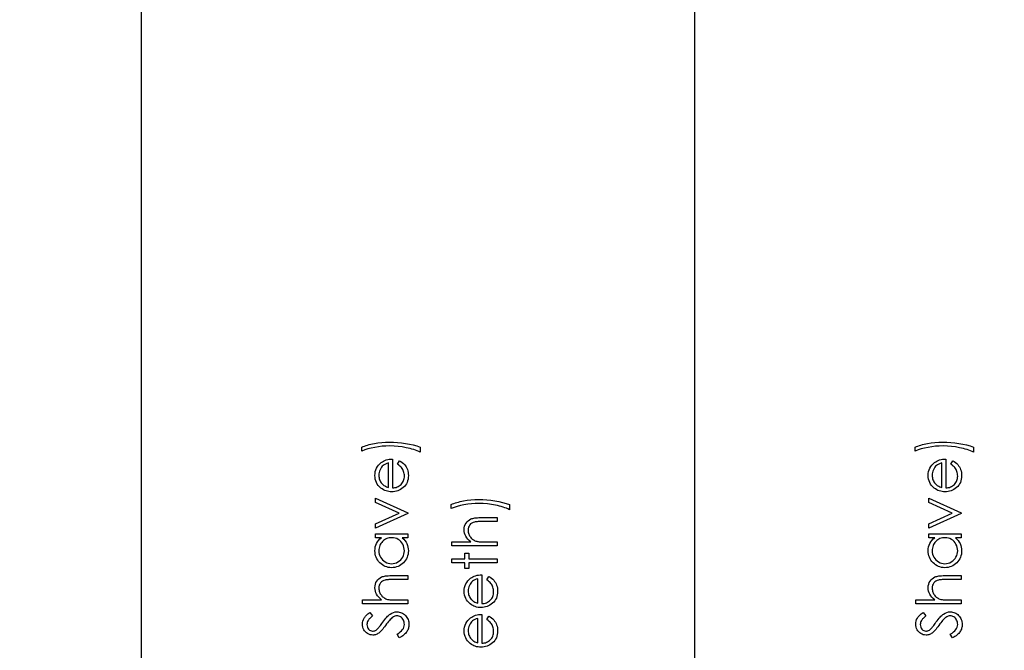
# Model space of a CAD drawing. Header units: inches. Extents: x -122 to 123, y -201 to 75.
# Tile 137 of 191: x -13.79 to -11, y 60.22 to 62. Entities that reach past the tile are written whole.
import ezdxf

# ---------------------------------------------------------------- set-up
doc = ezdxf.new("R2010")
doc.units = ezdxf.units.IN
doc.header["$MEASUREMENT"] = 0
doc.header["$PDSIZE"] = -1
doc.layers.add('DIMENSIONS', color=171, linetype='Continuous')
doc.layers.add('STATION_LINES', color=231, linetype='Continuous')
doc.styles.add('SLDTEXTSTYLE0', font='TXT', dxfattribs={"width": 0.75})
doc.dimstyles.new('SLDDIMSTYLE3', dxfattribs={"dimtxt": 0.125, "dimasz": 0.13, "dimexe": 0, "dimexo": 0.0625, "dimgap": 0.03125, "dimtad": 0, "dimtih": 1, "dimtoh": 1, "dimdec": 4, "dimrnd": 1e-09, "dimzin": 12, "dimdsep": 46, "dimtxsty": 'SLDTEXTSTYLE0', "dimsah": 1, "dimcen": 0.09, "dimadec": 0, "dimazin": 3, "dimtfac": 1, "dimtdec": 4, "dimtofl": 0, "dimtmove": 0, "dimatfit": 3, "dimfxl": 1, "dimfrac": 2, "dimtolj": 1, "dimtzin": 12, "dimarcsym": 0})
doc.dimstyles.new('SLDDIMSTYLE6', dxfattribs={"dimtxt": 0.125, "dimasz": 0.13, "dimexe": 0, "dimexo": 0.0625, "dimgap": 0.03125, "dimtad": 0, "dimtih": 1, "dimtoh": 1, "dimdec": 4, "dimrnd": 1e-09, "dimzin": 12, "dimdsep": 46, "dimtxsty": 'SLDTEXTSTYLE0', "dimsah": 1, "dimcen": 0.09, "dimadec": 0, "dimazin": 3, "dimtfac": 1, "dimtdec": 4, "dimtmove": 0, "dimatfit": 0, "dimfxl": 1, "dimfrac": 2, "dimtolj": 1, "dimtzin": 12, "dimarcsym": 0})

# ---------------------------------------------------------------- blocks, each defined once
blk = doc.blocks.new('_D_4')
at = {"layer": 'Defpoints', "color": 0}
for p in [(-44.7441, 62.6287), (-4.7428, 62.2104), (-44.7441, 58.2595), (-44.7441, 58.2595)]:
    blk.add_point(p, dxfattribs=at)
at = {"layer": 'DIMENSIONS', "color": 0, "lineweight": -2}
for p, q in [((-44.7441, 62.5662), (-44.7441, 58.2595)), ((-4.7428, 62.1479), (-4.7428, 58.2595)), ((-44.6141, 58.2595), (-24.2752, 58.2595)), ((-4.8728, 58.2595), (-23.6034, 58.2595))]:
    blk.add_line(p, q, dxfattribs=at)
at = {"layer": 'DIMENSIONS', "color": 0}
for points in [[(-44.6141, 58.2811), (-44.6141, 58.2378), (-44.7441, 58.2595)], [(-4.8728, 58.2378), (-4.8728, 58.2811), (-4.7428, 58.2595)]]:
    blk.add_solid(points, dxfattribs=at)
at = {"layer": 'DIMENSIONS', "color": 0, "insert": (-23.9393, 58.322), "char_height": 0.125, "attachment_point": 2, "style": 'SLDTEXTSTYLE0'}
blk.add_mtext('\\A1;(40.0013)', dxfattribs=at)
blk = doc.blocks.new('_D_13')
at = {"layer": 'Defpoints', "color": 0}
for p in [(-14.8302, 62.5637), (-9.4726, 62.5637), (-9.4726, 62.5637), (-14.459, 62.3704)]:
    blk.add_point(p, dxfattribs=at)
at = {"layer": 'DIMENSIONS', "color": 0, "lineweight": -2}
for p, q in [((-9.4726, 62.6937), (-9.4726, 62.8237)), ((-14.7677, 62.5637), (-9.4726, 62.5637)), ((-9.4726, 62.3704), (-9.4726, 62.5637)), ((-9.4726, 62.5637), (-9.4726, 62.3704)), ((-14.3965, 62.3704), (-9.4726, 62.3704)), ((-9.4726, 61.6655), (-9.4726, 62.3704)), ((-9.6026, 61.6655), (-9.4726, 61.6655))]:
    blk.add_line(p, q, dxfattribs=at)
at = {"layer": 'DIMENSIONS', "color": 0}
for points in [[(-9.4943, 62.6937), (-9.4509, 62.6937), (-9.4726, 62.5637)], [(-9.4509, 62.2404), (-9.4943, 62.2404), (-9.4726, 62.3704)]]:
    blk.add_solid(points, dxfattribs=at)
at = {"layer": 'DIMENSIONS', "color": 0, "insert": (-9.8682, 61.728), "char_height": 0.125, "attachment_point": 2, "style": 'SLDTEXTSTYLE0'}
blk.add_mtext('\\A1;(.1934)', dxfattribs=at)

msp = doc.modelspace()

# ---------------------------------------------------------------- linework, layer by layer
at = {"color": 7, "linetype": 'Continuous', "flags": 128}
for points in [[(-12.65485, 60.79273), (-12.65485, 60.7783), (-12.65485, 60.7783), (-12.65916, 60.78028), (-12.66367, 60.78214), (-12.66832, 60.78391), (-12.67316, 60.78557), (-12.67819, 60.78712), (-12.6834, 60.78857), (-12.68876, 60.7899), (-12.69431, 60.79115), (-12.70568, 60.79325), (-12.7172, 60.79473), (-12.72894, 60.79563), (-12.74084, 60.79593), (-12.74084, 60.79593), (-12.75183, 60.79568), (-12.76265, 60.79498), (-12.77324, 60.79375), (-12.78366, 60.79208), (-12.79365, 60.78997), (-12.80301, 60.78752), (-12.81178, 60.78469), (-12.81992, 60.78151), (-12.81992, 60.78151), (-12.81992, 60.79273), (-12.81992, 60.79273), (-12.81608, 60.79435), (-12.8121, 60.79588), (-12.80795, 60.79733), (-12.80361, 60.79871), (-12.79911, 60.79999), (-12.79445, 60.80117), (-12.78962, 60.80227), (-12.78463, 60.80327), (-12.77437, 60.80497), (-12.7639, 60.80617), (-12.75321, 60.8069), (-12.74234, 60.80715), (-12.74234, 60.80715), (-12.73062, 60.80692), (-12.71905, 60.80622), (-12.70764, 60.80507), (-12.69637, 60.80344), (-12.68538, 60.80139), (-12.67478, 60.79894), (-12.66462, 60.79603), (-12.65485, 60.79273)], [(-11.08985, 60.79273), (-11.08985, 60.7783), (-11.08985, 60.7783), (-11.09416, 60.78028), (-11.09867, 60.78214), (-11.10332, 60.78391), (-11.10816, 60.78557), (-11.11319, 60.78712), (-11.1184, 60.78857), (-11.12376, 60.7899), (-11.12931, 60.79115), (-11.14068, 60.79325), (-11.1522, 60.79473), (-11.16394, 60.79563), (-11.17584, 60.79593), (-11.17584, 60.79593), (-11.18683, 60.79568), (-11.19765, 60.79498), (-11.20824, 60.79375), (-11.21866, 60.79208), (-11.22865, 60.78997), (-11.23801, 60.78752), (-11.24678, 60.78469), (-11.25492, 60.78151), (-11.25492, 60.78151), (-11.25492, 60.79273), (-11.25492, 60.79273), (-11.25108, 60.79435), (-11.2471, 60.79588), (-11.24295, 60.79733), (-11.23861, 60.79871), (-11.23411, 60.79999), (-11.22945, 60.80117), (-11.22462, 60.80227), (-11.21963, 60.80327), (-11.20937, 60.80497), (-11.1989, 60.80617), (-11.18821, 60.8069), (-11.17734, 60.80715), (-11.17734, 60.80715), (-11.16562, 60.80692), (-11.15405, 60.80622), (-11.14264, 60.80507), (-11.13137, 60.80344), (-11.12038, 60.80139), (-11.10978, 60.79894), (-11.09962, 60.79603), (-11.08985, 60.79273)], [(-12.71895, 60.7443), (-12.71372, 60.75427), (-12.71372, 60.75427), (-12.70954, 60.75181), (-12.70578, 60.74918), (-12.70245, 60.74638), (-12.69955, 60.74337), (-12.69699, 60.74019), (-12.69479, 60.73684), (-12.69289, 60.73326), (-12.69133, 60.7295), (-12.69011, 60.72552), (-12.68921, 60.72129), (-12.68868, 60.71681), (-12.68851, 60.71207), (-12.68851, 60.71207), (-12.68873, 60.70681), (-12.68941, 60.70186), (-12.69053, 60.6972), (-12.69211, 60.69282), (-12.69414, 60.68876), (-12.69662, 60.68498), (-12.69955, 60.68147), (-12.70293, 60.67829), (-12.70658, 60.67544), (-12.71037, 60.67296), (-12.71427, 60.67088), (-12.71828, 60.66918), (-12.72243, 60.66783), (-12.72667, 60.66688), (-12.73105, 60.66632), (-12.73553, 60.66612), (-12.73553, 60.66612), (-12.73974, 60.6663), (-12.74384, 60.66678), (-12.74783, 60.6676), (-12.75171, 60.66875), (-12.75546, 60.67023), (-12.75909, 60.67203), (-12.76262, 60.67419), (-12.76603, 60.67664), (-12.76603, 60.67664), (-12.77001, 60.68012), (-12.77347, 60.68388), (-12.7764, 60.68791), (-12.7788, 60.69224), (-12.78065, 60.69685), (-12.78198, 60.70173), (-12.78278, 60.70689), (-12.78306, 60.71235), (-12.78306, 60.71235), (-12.78278, 60.71796), (-12.78193, 60.72329), (-12.78053, 60.72832), (-12.77855, 60.73306), (-12.77605, 60.73751), (-12.77294, 60.74167), (-12.76928, 60.74555), (-12.76508, 60.74913), (-12.76508, 60.74913), (-12.7618, 60.75144), (-12.75834, 60.75341), (-12.75466, 60.75512), (-12.7508, 60.75649), (-12.74675, 60.7576), (-12.74249, 60.7584), (-12.73803, 60.75887), (-12.73338, 60.75907), (-12.73338, 60.75907), (-12.73338, 60.67734), (-12.73338, 60.67734), (-12.72977, 60.67757), (-12.72632, 60.67807), (-12.72304, 60.67887), (-12.71993, 60.67997), (-12.717, 60.68132), (-12.71422, 60.68298), (-12.71162, 60.68493), (-12.70916, 60.68716), (-12.70696, 60.68961), (-12.70503, 60.69219), (-12.7034, 60.69492), (-12.70208, 60.6978), (-12.70105, 60.7008), (-12.70032, 60.70396), (-12.69987, 60.70724), (-12.69972, 60.71067), (-12.69972, 60.71067), (-12.69985, 60.71403), (-12.70025, 60.71731), (-12.70092, 60.72056), (-12.70188, 60.72377), (-12.70303, 60.72685), (-12.70436, 60.72968), (-12.70586, 60.73226), (-12.70754, 60.73461), (-12.70956, 60.73689), (-12.71214, 60.73927), (-12.71527, 60.74175), (-12.71895, 60.7443)], [(-12.74459, 60.74786), (-12.74903, 60.74653), (-12.75296, 60.7449), (-12.75646, 60.74302), (-12.75947, 60.74087), (-12.76212, 60.73842), (-12.76448, 60.73556), (-12.76661, 60.73236), (-12.76843, 60.72877), (-12.76991, 60.72497), (-12.77099, 60.72104), (-12.77161, 60.71703), (-12.77184, 60.71292), (-12.77184, 60.71292), (-12.77171, 60.70957), (-12.77131, 60.70631), (-12.77064, 60.70318), (-12.76968, 60.7002), (-12.76848, 60.6973), (-12.76703, 60.69454), (-12.76528, 60.69192), (-12.76327, 60.68939), (-12.76327, 60.68939), (-12.76162, 60.68763), (-12.75977, 60.68601), (-12.75774, 60.68448), (-12.75549, 60.68308), (-12.75306, 60.68177), (-12.75043, 60.68057), (-12.74762, 60.6795), (-12.74459, 60.67852), (-12.74459, 60.67852), (-12.74459, 60.74786)], [(-11.15395, 60.7443), (-11.14872, 60.75427), (-11.14872, 60.75427), (-11.14454, 60.75181), (-11.14078, 60.74918), (-11.13745, 60.74638), (-11.13455, 60.74337), (-11.13199, 60.74019), (-11.12979, 60.73684), (-11.12789, 60.73326), (-11.12633, 60.7295), (-11.12511, 60.72552), (-11.12421, 60.72129), (-11.12368, 60.71681), (-11.12351, 60.71207), (-11.12351, 60.71207), (-11.12373, 60.70681), (-11.12441, 60.70186), (-11.12553, 60.6972), (-11.12711, 60.69282), (-11.12914, 60.68876), (-11.13162, 60.68498), (-11.13455, 60.68147), (-11.13793, 60.67829), (-11.14158, 60.67544), (-11.14537, 60.67296), (-11.14927, 60.67088), (-11.15328, 60.66918), (-11.15743, 60.66783), (-11.16167, 60.66688), (-11.16605, 60.66632), (-11.17053, 60.66612), (-11.17053, 60.66612), (-11.17474, 60.6663), (-11.17884, 60.66678), (-11.18283, 60.6676), (-11.18671, 60.66875), (-11.19046, 60.67023), (-11.19409, 60.67203), (-11.19762, 60.67419), (-11.20103, 60.67664), (-11.20103, 60.67664), (-11.20501, 60.68012), (-11.20847, 60.68388), (-11.2114, 60.68791), (-11.2138, 60.69224), (-11.21565, 60.69685), (-11.21698, 60.70173), (-11.21778, 60.70689), (-11.21806, 60.71235), (-11.21806, 60.71235), (-11.21778, 60.71796), (-11.21693, 60.72329), (-11.21553, 60.72832), (-11.21355, 60.73306), (-11.21105, 60.73751), (-11.20794, 60.74167), (-11.20428, 60.74555), (-11.20008, 60.74913), (-11.20008, 60.74913), (-11.1968, 60.75144), (-11.19334, 60.75341), (-11.18966, 60.75512), (-11.1858, 60.75649), (-11.18175, 60.7576), (-11.17749, 60.7584), (-11.17303, 60.75887), (-11.16838, 60.75907), (-11.16838, 60.75907), (-11.16838, 60.67734), (-11.16838, 60.67734), (-11.16477, 60.67757), (-11.16132, 60.67807), (-11.15804, 60.67887), (-11.15493, 60.67997), (-11.152, 60.68132), (-11.14922, 60.68298), (-11.14662, 60.68493), (-11.14416, 60.68716), (-11.14196, 60.68961), (-11.14003, 60.69219), (-11.1384, 60.69492), (-11.13708, 60.6978), (-11.13605, 60.7008), (-11.13532, 60.70396), (-11.13487, 60.70724), (-11.13472, 60.71067), (-11.13472, 60.71067), (-11.13485, 60.71403), (-11.13525, 60.71731), (-11.13592, 60.72056), (-11.13688, 60.72377), (-11.13803, 60.72685), (-11.13936, 60.72968), (-11.14086, 60.73226), (-11.14254, 60.73461), (-11.14456, 60.73689), (-11.14714, 60.73927), (-11.15027, 60.74175), (-11.15395, 60.7443)], [(-11.17959, 60.74786), (-11.18403, 60.74653), (-11.18796, 60.7449), (-11.19146, 60.74302), (-11.19447, 60.74087), (-11.19712, 60.73842), (-11.19948, 60.73556), (-11.20161, 60.73236), (-11.20343, 60.72877), (-11.20491, 60.72497), (-11.20599, 60.72104), (-11.20661, 60.71703), (-11.20684, 60.71292), (-11.20684, 60.71292), (-11.20671, 60.70957), (-11.20631, 60.70631), (-11.20564, 60.70318), (-11.20468, 60.7002), (-11.20348, 60.6973), (-11.20203, 60.69454), (-11.20028, 60.69192), (-11.19827, 60.68939), (-11.19827, 60.68939), (-11.19662, 60.68763), (-11.19477, 60.68601), (-11.19274, 60.68448), (-11.19049, 60.68308), (-11.18806, 60.68177), (-11.18543, 60.68057), (-11.18262, 60.6795), (-11.17959, 60.67852), (-11.17959, 60.67852), (-11.17959, 60.74786)], [(-12.78145, 60.56356), (-12.78145, 60.5757), (-12.78145, 60.5757), (-12.71495, 60.60603), (-12.71495, 60.60603), (-12.78145, 60.63635), (-12.78145, 60.63635), (-12.78145, 60.6485), (-12.78145, 60.6485), (-12.69011, 60.60683), (-12.69011, 60.60683), (-12.69011, 60.60523), (-12.69011, 60.60523), (-12.78145, 60.56356)], [(-12.40234, 60.63007), (-12.40234, 60.61564), (-12.40234, 60.61564), (-12.40665, 60.61762), (-12.41115, 60.61947), (-12.41581, 60.62125), (-12.42064, 60.62291), (-12.42568, 60.62446), (-12.43089, 60.62591), (-12.43624, 60.62724), (-12.4418, 60.62849), (-12.45317, 60.63059), (-12.46469, 60.63207), (-12.47643, 60.63297), (-12.48833, 60.63327), (-12.48833, 60.63327), (-12.49932, 60.63302), (-12.51014, 60.63232), (-12.52073, 60.63109), (-12.53115, 60.62942), (-12.54114, 60.62731), (-12.5505, 60.62486), (-12.55927, 60.62203), (-12.5674, 60.61885), (-12.5674, 60.61885), (-12.5674, 60.63007), (-12.5674, 60.63007), (-12.56357, 60.63169), (-12.55959, 60.63322), (-12.55544, 60.63467), (-12.5511, 60.63605), (-12.5466, 60.63733), (-12.54194, 60.63851), (-12.53711, 60.63961), (-12.53212, 60.64061), (-12.52186, 60.64231), (-12.51139, 60.64351), (-12.5007, 60.64424), (-12.48983, 60.64449), (-12.48983, 60.64449), (-12.47811, 60.64426), (-12.46654, 60.64356), (-12.45512, 60.64241), (-12.44386, 60.64078), (-12.43286, 60.63873), (-12.42227, 60.63628), (-12.41211, 60.63337), (-12.40234, 60.63007)], [(-11.21645, 60.56356), (-11.21645, 60.5757), (-11.21645, 60.5757), (-11.14995, 60.60603), (-11.14995, 60.60603), (-11.21645, 60.63635), (-11.21645, 60.63635), (-11.21645, 60.6485), (-11.21645, 60.6485), (-11.12511, 60.60683), (-11.12511, 60.60683), (-11.12511, 60.60523), (-11.12511, 60.60523), (-11.21645, 60.56356)], [(-12.5658, 60.51308), (-12.5658, 60.5243), (-12.5658, 60.5243), (-12.51169, 60.5243), (-12.51169, 60.5243), (-12.51612, 60.528), (-12.51995, 60.53191), (-12.52321, 60.53597), (-12.52586, 60.54022), (-12.52792, 60.54466), (-12.52937, 60.54929), (-12.53024, 60.55407), (-12.53055, 60.55905), (-12.53055, 60.55905), (-12.53022, 60.56411), (-12.52924, 60.56887), (-12.52764, 60.57333), (-12.52539, 60.57748), (-12.52258, 60.58124), (-12.51933, 60.58449), (-12.51565, 60.5872), (-12.51151, 60.58938), (-12.50919, 60.59028), (-12.50653, 60.59105), (-12.5036, 60.59171), (-12.50035, 60.59226), (-12.49677, 60.59266), (-12.49291, 60.59296), (-12.48873, 60.59316), (-12.48425, 60.59321), (-12.48425, 60.59321), (-12.4376, 60.59321), (-12.4376, 60.59321), (-12.4376, 60.58199), (-12.4376, 60.58199), (-12.48057, 60.58199), (-12.48057, 60.58199), (-12.4843, 60.58196), (-12.4877, 60.58191), (-12.49078, 60.58181), (-12.49354, 60.58166), (-12.49599, 60.58149), (-12.49809, 60.58126), (-12.4999, 60.58099), (-12.50135, 60.58069), (-12.50135, 60.58069), (-12.50556, 60.57934), (-12.50919, 60.57753), (-12.51229, 60.57528), (-12.51482, 60.57255), (-12.5168, 60.56937), (-12.5182, 60.56574), (-12.51905, 60.56163), (-12.51933, 60.55707), (-12.51933, 60.55707), (-12.51923, 60.55437), (-12.5189, 60.55174), (-12.51835, 60.54916), (-12.51757, 60.54668), (-12.5166, 60.54425), (-12.51542, 60.54193), (-12.51399, 60.53965), (-12.51237, 60.53744), (-12.51056, 60.53537), (-12.50869, 60.53349), (-12.50668, 60.53178), (-12.50458, 60.53026), (-12.50238, 60.52893), (-12.50007, 60.52778), (-12.49764, 60.5268), (-12.49514, 60.52603), (-12.49514, 60.52603), (-12.49331, 60.52562), (-12.49113, 60.52527), (-12.4886, 60.52497), (-12.4857, 60.52472), (-12.48247, 60.52455), (-12.47886, 60.5244), (-12.47493, 60.52432), (-12.47062, 60.5243), (-12.47062, 60.5243), (-12.4376, 60.5243), (-12.4376, 60.5243), (-12.4376, 60.51308), (-12.4376, 60.51308), (-12.5658, 60.51308)], [(-12.78145, 60.54753), (-12.69011, 60.54753), (-12.69011, 60.54753), (-12.69011, 60.53632), (-12.69011, 60.53632), (-12.70591, 60.53632), (-12.70591, 60.53632), (-12.7017, 60.53244), (-12.69807, 60.52835), (-12.69509, 60.524), (-12.69269, 60.51944), (-12.69086, 60.51466), (-12.68956, 60.50967), (-12.68876, 60.50444), (-12.68851, 60.49901), (-12.68851, 60.49901), (-12.68873, 60.49417), (-12.68938, 60.48952), (-12.69046, 60.48503), (-12.69196, 60.48073), (-12.69391, 60.47662), (-12.69629, 60.47266), (-12.6991, 60.46891), (-12.70235, 60.46533), (-12.70591, 60.46205), (-12.70964, 60.45922), (-12.71357, 60.45684), (-12.7177, 60.45486), (-12.72201, 60.45333), (-12.72649, 60.45226), (-12.73117, 60.45161), (-12.73603, 60.45138), (-12.73603, 60.45138), (-12.74079, 60.45161), (-12.7454, 60.45226), (-12.7498, 60.45336), (-12.75406, 60.45491), (-12.75812, 60.45689), (-12.762, 60.45929), (-12.76573, 60.46215), (-12.76926, 60.46545), (-12.77249, 60.46906), (-12.77529, 60.47287), (-12.77767, 60.47682), (-12.7796, 60.48098), (-12.78113, 60.48531), (-12.78221, 60.48982), (-12.78283, 60.4945), (-12.78306, 60.49936), (-12.78306, 60.49936), (-12.78278, 60.50494), (-12.78195, 60.51025), (-12.78055, 60.51528), (-12.77862, 60.52004), (-12.77607, 60.52452), (-12.77289, 60.52875), (-12.76903, 60.53266), (-12.76455, 60.53632), (-12.76455, 60.53632), (-12.78145, 60.53632), (-12.78145, 60.53632), (-12.78145, 60.54753)], [(-11.21645, 60.54753), (-11.12511, 60.54753), (-11.12511, 60.54753), (-11.12511, 60.53632), (-11.12511, 60.53632), (-11.14091, 60.53632), (-11.14091, 60.53632), (-11.1367, 60.53244), (-11.13307, 60.52835), (-11.13009, 60.524), (-11.12769, 60.51944), (-11.12586, 60.51466), (-11.12456, 60.50967), (-11.12376, 60.50444), (-11.12351, 60.49901), (-11.12351, 60.49901), (-11.12373, 60.49417), (-11.12438, 60.48952), (-11.12546, 60.48503), (-11.12696, 60.48073), (-11.12891, 60.47662), (-11.13129, 60.47266), (-11.1341, 60.46891), (-11.13735, 60.46533), (-11.14091, 60.46205), (-11.14464, 60.45922), (-11.14857, 60.45684), (-11.1527, 60.45486), (-11.15701, 60.45333), (-11.16149, 60.45226), (-11.16617, 60.45161), (-11.17103, 60.45138), (-11.17103, 60.45138), (-11.17579, 60.45161), (-11.1804, 60.45226), (-11.1848, 60.45336), (-11.18906, 60.45491), (-11.19312, 60.45689), (-11.197, 60.45929), (-11.20073, 60.46215), (-11.20426, 60.46545), (-11.20749, 60.46906), (-11.21029, 60.47287), (-11.21267, 60.47682), (-11.2146, 60.48098), (-11.21613, 60.48531), (-11.21721, 60.48982), (-11.21783, 60.4945), (-11.21806, 60.49936), (-11.21806, 60.49936), (-11.21778, 60.50494), (-11.21695, 60.51025), (-11.21555, 60.51528), (-11.21362, 60.52004), (-11.21107, 60.52452), (-11.20789, 60.52875), (-11.20403, 60.53266), (-11.19955, 60.53632), (-11.19955, 60.53632), (-11.21645, 60.53632), (-11.21645, 60.53632), (-11.21645, 60.54753)], [(-12.77184, 60.49951), (-12.77154, 60.4946), (-12.77066, 60.48989), (-12.76918, 60.48539), (-12.76713, 60.48105), (-12.76453, 60.47705), (-12.76147, 60.47347), (-12.75792, 60.47031), (-12.75391, 60.46758), (-12.7496, 60.4654), (-12.74515, 60.46385), (-12.74059, 60.4629), (-12.73591, 60.4626), (-12.73591, 60.4626), (-12.73125, 60.46292), (-12.72669, 60.46385), (-12.72226, 60.46543), (-12.7179, 60.46763), (-12.71385, 60.47039), (-12.71024, 60.47354), (-12.70713, 60.47715), (-12.70451, 60.48118), (-12.7024, 60.48551), (-12.70092, 60.48999), (-12.70002, 60.49463), (-12.69972, 60.49941), (-12.69972, 60.49941), (-12.70002, 60.50427), (-12.7009, 60.509), (-12.7024, 60.51358), (-12.70448, 60.51804), (-12.70706, 60.52217), (-12.71006, 60.52582), (-12.71347, 60.52893), (-12.71733, 60.53156), (-12.72151, 60.53364), (-12.72594, 60.53514), (-12.73062, 60.53602), (-12.73558, 60.53632), (-12.73558, 60.53632), (-12.73936, 60.53614), (-12.74299, 60.53564), (-12.74647, 60.53481), (-12.74978, 60.53366), (-12.75293, 60.53216), (-12.75594, 60.53033), (-12.75877, 60.52818), (-12.76145, 60.52567), (-12.76388, 60.52295), (-12.766, 60.52007), (-12.76778, 60.51701), (-12.76923, 60.51383), (-12.77039, 60.51048), (-12.77119, 60.50697), (-12.77169, 60.50331), (-12.77184, 60.49951)], [(-11.20683, 60.49951), (-11.20654, 60.4946), (-11.20566, 60.48989), (-11.20418, 60.48539), (-11.20213, 60.48105), (-11.19953, 60.47705), (-11.19647, 60.47347), (-11.19292, 60.47031), (-11.18891, 60.46758), (-11.1846, 60.4654), (-11.18015, 60.46385), (-11.17559, 60.4629), (-11.17091, 60.4626), (-11.17091, 60.4626), (-11.16625, 60.46292), (-11.16169, 60.46385), (-11.15726, 60.46543), (-11.1529, 60.46763), (-11.14885, 60.47039), (-11.14524, 60.47354), (-11.14213, 60.47715), (-11.13951, 60.48118), (-11.1374, 60.48551), (-11.13592, 60.48999), (-11.13502, 60.49463), (-11.13472, 60.49941), (-11.13472, 60.49941), (-11.13502, 60.50427), (-11.1359, 60.509), (-11.1374, 60.51358), (-11.13948, 60.51804), (-11.14206, 60.52217), (-11.14506, 60.52582), (-11.14847, 60.52893), (-11.15233, 60.53156), (-11.15651, 60.53364), (-11.16094, 60.53514), (-11.16562, 60.53602), (-11.17058, 60.53632), (-11.17058, 60.53632), (-11.17436, 60.53614), (-11.17799, 60.53564), (-11.18147, 60.53481), (-11.18478, 60.53366), (-11.18793, 60.53216), (-11.19094, 60.53033), (-11.19377, 60.52818), (-11.19645, 60.52567), (-11.19888, 60.52295), (-11.201, 60.52007), (-11.20278, 60.51701), (-11.20423, 60.51383), (-11.20539, 60.51048), (-11.20619, 60.50697), (-11.20669, 60.50331), (-11.20684, 60.49951)], [(-12.5658, 60.465), (-12.5658, 60.47622), (-12.5658, 60.47622), (-12.52894, 60.47622), (-12.52894, 60.47622), (-12.52894, 60.49225), (-12.52894, 60.49225), (-12.51772, 60.49225), (-12.51772, 60.49225), (-12.51772, 60.47622), (-12.51772, 60.47622), (-12.4376, 60.47622), (-12.4376, 60.47622), (-12.4376, 60.465), (-12.4376, 60.465), (-12.51772, 60.465), (-12.51772, 60.465), (-12.51772, 60.44898), (-12.51772, 60.44898), (-12.52894, 60.44898), (-12.52894, 60.44898), (-12.52894, 60.465), (-12.52894, 60.465), (-12.5658, 60.465)], [(-12.81831, 60.34882), (-12.81831, 60.36003), (-12.81831, 60.36003), (-12.7642, 60.36003), (-12.7642, 60.36003), (-12.76863, 60.36374), (-12.77246, 60.36765), (-12.77572, 60.3717), (-12.77837, 60.37596), (-12.78043, 60.38039), (-12.78188, 60.38502), (-12.78276, 60.38981), (-12.78306, 60.39479), (-12.78306, 60.39479), (-12.78273, 60.39985), (-12.78175, 60.40461), (-12.78015, 60.40906), (-12.7779, 60.41322), (-12.77509, 60.41698), (-12.77184, 60.42023), (-12.76816, 60.42294), (-12.76403, 60.42511), (-12.7617, 60.42602), (-12.75904, 60.42679), (-12.75611, 60.42744), (-12.75286, 60.42799), (-12.74928, 60.42839), (-12.74542, 60.42869), (-12.74124, 60.42889), (-12.73676, 60.42894), (-12.73676, 60.42894), (-12.69011, 60.42894), (-12.69011, 60.42894), (-12.69011, 60.41773), (-12.69011, 60.41773), (-12.73308, 60.41773), (-12.73308, 60.41773), (-12.73681, 60.4177), (-12.74021, 60.41765), (-12.74329, 60.41755), (-12.74605, 60.4174), (-12.7485, 60.41723), (-12.7506, 60.417), (-12.75241, 60.41673), (-12.75386, 60.41642), (-12.75386, 60.41642), (-12.75807, 60.41507), (-12.7617, 60.41327), (-12.7648, 60.41102), (-12.76733, 60.40829), (-12.76931, 60.40511), (-12.77071, 60.40148), (-12.77156, 60.39737), (-12.77184, 60.39281), (-12.77184, 60.39281), (-12.77174, 60.39011), (-12.77141, 60.38748), (-12.77086, 60.3849), (-12.77009, 60.38242), (-12.76911, 60.37999), (-12.76793, 60.37766), (-12.7665, 60.37538), (-12.76488, 60.37318), (-12.76307, 60.3711), (-12.7612, 60.36922), (-12.75919, 60.36752), (-12.75709, 60.36599), (-12.75489, 60.36467), (-12.75258, 60.36352), (-12.75015, 60.36254), (-12.74765, 60.36176), (-12.74765, 60.36176), (-12.74582, 60.36136), (-12.74364, 60.36101), (-12.74111, 60.36071), (-12.73821, 60.36046), (-12.73498, 60.36029), (-12.73137, 60.36013), (-12.72744, 60.36006), (-12.72314, 60.36003), (-12.72314, 60.36003), (-12.69011, 60.36003), (-12.69011, 60.36003), (-12.69011, 60.34882), (-12.69011, 60.34882), (-12.81831, 60.34882)], [(-12.46644, 60.41658), (-12.46121, 60.42654), (-12.46121, 60.42654), (-12.45703, 60.42409), (-12.45327, 60.42146), (-12.44994, 60.41865), (-12.44704, 60.41565), (-12.44448, 60.41247), (-12.44228, 60.40911), (-12.44038, 60.40553), (-12.43882, 60.40178), (-12.4376, 60.3978), (-12.4367, 60.39356), (-12.43617, 60.38908), (-12.43599, 60.38435), (-12.43599, 60.38435), (-12.43622, 60.37909), (-12.4369, 60.37413), (-12.43802, 60.36947), (-12.4396, 60.36509), (-12.44163, 60.36104), (-12.44411, 60.35726), (-12.44704, 60.35375), (-12.45042, 60.35057), (-12.45407, 60.34771), (-12.45785, 60.34524), (-12.46176, 60.34316), (-12.46577, 60.34145), (-12.46992, 60.3401), (-12.47416, 60.33915), (-12.47854, 60.3386), (-12.48302, 60.3384), (-12.48302, 60.3384), (-12.48723, 60.33858), (-12.49133, 60.33905), (-12.49531, 60.33988), (-12.4992, 60.34103), (-12.50295, 60.34251), (-12.50658, 60.34431), (-12.51011, 60.34646), (-12.51352, 60.34892), (-12.51352, 60.34892), (-12.5175, 60.3524), (-12.52095, 60.35615), (-12.52388, 60.36018), (-12.52629, 60.36452), (-12.52814, 60.36912), (-12.52947, 60.37401), (-12.53027, 60.37917), (-12.53055, 60.38462), (-12.53055, 60.38462), (-12.53027, 60.39023), (-12.52942, 60.39557), (-12.52802, 60.4006), (-12.52604, 60.40533), (-12.52353, 60.40979), (-12.52043, 60.41395), (-12.51677, 60.41783), (-12.51257, 60.42141), (-12.51257, 60.42141), (-12.50929, 60.42371), (-12.50583, 60.42569), (-12.50215, 60.42739), (-12.49829, 60.42877), (-12.49424, 60.42987), (-12.48998, 60.43067), (-12.48552, 60.43115), (-12.48087, 60.43135), (-12.48087, 60.43135), (-12.48087, 60.34962), (-12.48087, 60.34962), (-12.47726, 60.34984), (-12.4738, 60.35034), (-12.47052, 60.35115), (-12.46742, 60.35225), (-12.46449, 60.3536), (-12.46171, 60.35525), (-12.45911, 60.35721), (-12.45665, 60.35943), (-12.45445, 60.36189), (-12.45252, 60.36447), (-12.45089, 60.3672), (-12.44957, 60.37008), (-12.44854, 60.37308), (-12.44781, 60.37624), (-12.44736, 60.37952), (-12.44721, 60.38295), (-12.44721, 60.38295), (-12.44734, 60.3863), (-12.44774, 60.38958), (-12.44841, 60.39284), (-12.44937, 60.39604), (-12.45052, 60.39912), (-12.45184, 60.40195), (-12.45335, 60.40453), (-12.45502, 60.40688), (-12.45705, 60.40916), (-12.45963, 60.41154), (-12.46276, 60.41402), (-12.46644, 60.41658)], [(-12.49208, 60.42013), (-12.49652, 60.4188), (-12.50045, 60.41718), (-12.50395, 60.4153), (-12.50696, 60.41314), (-12.50961, 60.41069), (-12.51197, 60.40784), (-12.51409, 60.40463), (-12.51592, 60.40105), (-12.5174, 60.39724), (-12.51848, 60.39331), (-12.5191, 60.38931), (-12.51933, 60.3852), (-12.51933, 60.3852), (-12.5192, 60.38184), (-12.5188, 60.37859), (-12.51813, 60.37546), (-12.51717, 60.37248), (-12.51597, 60.36957), (-12.51452, 60.36682), (-12.51277, 60.36419), (-12.51076, 60.36166), (-12.51076, 60.36166), (-12.50911, 60.35991), (-12.50726, 60.35828), (-12.50523, 60.35675), (-12.50298, 60.35535), (-12.50055, 60.35405), (-12.49792, 60.35285), (-12.49511, 60.35177), (-12.49208, 60.35079), (-12.49208, 60.35079), (-12.49208, 60.42013)], [(-11.25331, 60.34882), (-11.25331, 60.36003), (-11.25331, 60.36003), (-11.1992, 60.36003), (-11.1992, 60.36003), (-11.20363, 60.36374), (-11.20746, 60.36765), (-11.21072, 60.3717), (-11.21337, 60.37596), (-11.21543, 60.38039), (-11.21688, 60.38502), (-11.21776, 60.38981), (-11.21806, 60.39479), (-11.21806, 60.39479), (-11.21773, 60.39985), (-11.21675, 60.40461), (-11.21515, 60.40906), (-11.2129, 60.41322), (-11.21009, 60.41698), (-11.20684, 60.42023), (-11.20316, 60.42294), (-11.19903, 60.42511), (-11.1967, 60.42602), (-11.19404, 60.42679), (-11.19111, 60.42744), (-11.18786, 60.42799), (-11.18428, 60.42839), (-11.18042, 60.42869), (-11.17624, 60.42889), (-11.17176, 60.42894), (-11.17176, 60.42894), (-11.12511, 60.42894), (-11.12511, 60.42894), (-11.12511, 60.41773), (-11.12511, 60.41773), (-11.16808, 60.41773), (-11.16808, 60.41773), (-11.17181, 60.4177), (-11.17521, 60.41765), (-11.17829, 60.41755), (-11.18105, 60.4174), (-11.1835, 60.41723), (-11.1856, 60.417), (-11.18741, 60.41673), (-11.18886, 60.41642), (-11.18886, 60.41642), (-11.19307, 60.41507), (-11.1967, 60.41327), (-11.1998, 60.41102), (-11.20233, 60.40829), (-11.20431, 60.40511), (-11.20571, 60.40148), (-11.20656, 60.39737), (-11.20684, 60.39281), (-11.20684, 60.39281), (-11.20674, 60.39011), (-11.20641, 60.38748), (-11.20586, 60.3849), (-11.20509, 60.38242), (-11.20411, 60.37999), (-11.20293, 60.37766), (-11.2015, 60.37538), (-11.19988, 60.37318), (-11.19807, 60.3711), (-11.1962, 60.36922), (-11.19419, 60.36752), (-11.19209, 60.36599), (-11.18989, 60.36467), (-11.18758, 60.36352), (-11.18515, 60.36254), (-11.18265, 60.36176), (-11.18265, 60.36176), (-11.18082, 60.36136), (-11.17864, 60.36101), (-11.17611, 60.36071), (-11.17321, 60.36046), (-11.16998, 60.36029), (-11.16637, 60.36013), (-11.16244, 60.36006), (-11.15814, 60.36003), (-11.15814, 60.36003), (-11.12511, 60.36003), (-11.12511, 60.36003), (-11.12511, 60.34882), (-11.12511, 60.34882), (-11.25331, 60.34882)], [(-12.71422, 60.25266), (-12.72056, 60.26323), (-12.72056, 60.26323), (-12.71567, 60.26626), (-12.71144, 60.26939), (-12.70786, 60.27264), (-12.70493, 60.27603), (-12.70265, 60.27951), (-12.70103, 60.28311), (-12.70005, 60.28684), (-12.69972, 60.29067), (-12.69972, 60.29067), (-12.6999, 60.29395), (-12.70045, 60.29713), (-12.70138, 60.30021), (-12.70265, 60.30319), (-12.70423, 60.30595), (-12.70606, 60.30835), (-12.70816, 60.31041), (-12.71049, 60.31211), (-12.71297, 60.31344), (-12.71555, 60.31441), (-12.71818, 60.31496), (-12.72091, 60.31516), (-12.72091, 60.31516), (-12.72401, 60.31489), (-12.72709, 60.31404), (-12.73015, 60.31263), (-12.73318, 60.31068), (-12.73318, 60.31068), (-12.7353, 60.30898), (-12.73753, 60.30697), (-12.73986, 60.30462), (-12.74229, 60.30197), (-12.74485, 60.29899), (-12.7475, 60.29571), (-12.75025, 60.29208), (-12.75311, 60.28814), (-12.75311, 60.28814), (-12.75594, 60.28421), (-12.75859, 60.28068), (-12.76102, 60.27755), (-12.76325, 60.2748), (-12.76528, 60.27242), (-12.76708, 60.27044), (-12.76871, 60.26886), (-12.77011, 60.26766), (-12.77011, 60.26766), (-12.77234, 60.26603), (-12.77459, 60.26461), (-12.7769, 60.26341), (-12.77925, 60.26243), (-12.78165, 60.26165), (-12.78411, 60.2611), (-12.78661, 60.26078), (-12.78914, 60.26068), (-12.78914, 60.26068), (-12.7931, 60.26093), (-12.7969, 60.26168), (-12.80051, 60.2629), (-12.80394, 60.26463), (-12.80709, 60.26684), (-12.80992, 60.26941), (-12.81238, 60.27242), (-12.81448, 60.2758), (-12.81616, 60.27948), (-12.81736, 60.28334), (-12.81806, 60.28732), (-12.81831, 60.29147), (-12.81831, 60.29147), (-12.81804, 60.29588), (-12.81719, 60.30016), (-12.81578, 60.30427), (-12.81381, 60.30825), (-12.81255, 60.31023), (-12.81108, 60.31221), (-12.80935, 60.31424), (-12.80737, 60.31629), (-12.80517, 60.31837), (-12.80274, 60.32047), (-12.80006, 60.32262), (-12.79715, 60.32478), (-12.79715, 60.32478), (-12.78947, 60.31464), (-12.78947, 60.31464), (-12.79182, 60.31278), (-12.79395, 60.31101), (-12.79588, 60.3093), (-12.79758, 60.30765), (-12.79911, 60.3061), (-12.80041, 60.3046), (-12.80151, 60.30314), (-12.80239, 60.30179), (-12.80374, 60.29909), (-12.80472, 60.29626), (-12.80529, 60.2933), (-12.80549, 60.29022), (-12.80549, 60.29022), (-12.80522, 60.28637), (-12.80434, 60.28289), (-12.80294, 60.27978), (-12.80093, 60.27703), (-12.79851, 60.27477), (-12.79583, 60.27317), (-12.79287, 60.27222), (-12.78967, 60.27189), (-12.78967, 60.27189), (-12.78766, 60.27199), (-12.78566, 60.27234), (-12.78373, 60.27287), (-12.7818, 60.27365), (-12.77985, 60.27472), (-12.77782, 60.27615), (-12.77572, 60.27795), (-12.77352, 60.28013), (-12.77352, 60.28013), (-12.77279, 60.28096), (-12.77184, 60.28214), (-12.77066, 60.28369), (-12.76921, 60.28562), (-12.76753, 60.28789), (-12.76563, 60.29055), (-12.76348, 60.29355), (-12.76107, 60.29693), (-12.76107, 60.29693), (-12.75809, 60.30099), (-12.75521, 60.30472), (-12.75241, 60.3081), (-12.74968, 60.31116), (-12.74705, 60.31389), (-12.74449, 60.31629), (-12.74202, 60.31837), (-12.73964, 60.3201), (-12.73493, 60.32285), (-12.7302, 60.3248), (-12.72546, 60.32598), (-12.72073, 60.32638), (-12.72073, 60.32638), (-12.71738, 60.32623), (-12.71412, 60.32573), (-12.71099, 60.32493), (-12.70796, 60.32378), (-12.70506, 60.32232), (-12.70225, 60.32052), (-12.69957, 60.31842), (-12.69699, 60.31596), (-12.69464, 60.31328), (-12.69259, 60.31048), (-12.69083, 60.30753), (-12.68943, 60.30445), (-12.68833, 60.30122), (-12.68753, 60.29784), (-12.68705, 60.29433), (-12.6869, 60.29067), (-12.6869, 60.29067), (-12.687, 60.28784), (-12.6873, 60.28506), (-12.68778, 60.28236), (-12.68848, 60.27973), (-12.68936, 60.27718), (-12.69043, 60.27467), (-12.69171, 60.27224), (-12.69319, 60.26987), (-12.69489, 60.26756), (-12.69687, 60.26531), (-12.6991, 60.26308), (-12.70158, 60.2609), (-12.70436, 60.25877), (-12.70739, 60.25669), (-12.71067, 60.25467), (-12.71422, 60.25266)], [(-11.14922, 60.25266), (-11.15556, 60.26323), (-11.15556, 60.26323), (-11.15067, 60.26626), (-11.14644, 60.26939), (-11.14286, 60.27264), (-11.13993, 60.27603), (-11.13765, 60.27951), (-11.13603, 60.28311), (-11.13505, 60.28684), (-11.13472, 60.29067), (-11.13472, 60.29067), (-11.1349, 60.29395), (-11.13545, 60.29713), (-11.13638, 60.30021), (-11.13765, 60.30319), (-11.13923, 60.30595), (-11.14106, 60.30835), (-11.14316, 60.31041), (-11.14549, 60.31211), (-11.14797, 60.31344), (-11.15055, 60.31441), (-11.15318, 60.31496), (-11.15591, 60.31516), (-11.15591, 60.31516), (-11.15901, 60.31489), (-11.16209, 60.31404), (-11.16515, 60.31263), (-11.16818, 60.31068), (-11.16818, 60.31068), (-11.1703, 60.30898), (-11.17253, 60.30697), (-11.17486, 60.30462), (-11.17729, 60.30197), (-11.17985, 60.29899), (-11.1825, 60.29571), (-11.18525, 60.29208), (-11.18811, 60.28814), (-11.18811, 60.28814), (-11.19094, 60.28421), (-11.19359, 60.28068), (-11.19602, 60.27755), (-11.19825, 60.2748), (-11.20028, 60.27242), (-11.20208, 60.27044), (-11.20371, 60.26886), (-11.20511, 60.26766), (-11.20511, 60.26766), (-11.20734, 60.26603), (-11.20959, 60.26461), (-11.2119, 60.26341), (-11.21425, 60.26243), (-11.21665, 60.26165), (-11.21911, 60.2611), (-11.22161, 60.26078), (-11.22414, 60.26068), (-11.22414, 60.26068), (-11.2281, 60.26093), (-11.2319, 60.26168), (-11.23551, 60.2629), (-11.23894, 60.26463), (-11.24209, 60.26684), (-11.24492, 60.26941), (-11.24738, 60.27242), (-11.24948, 60.2758), (-11.25116, 60.27948), (-11.25236, 60.28334), (-11.25306, 60.28732), (-11.25331, 60.29147), (-11.25331, 60.29147), (-11.25304, 60.29588), (-11.25219, 60.30016), (-11.25078, 60.30427), (-11.24881, 60.30825), (-11.24755, 60.31023), (-11.24608, 60.31221), (-11.24435, 60.31424), (-11.24237, 60.31629), (-11.24017, 60.31837), (-11.23774, 60.32047), (-11.23506, 60.32262), (-11.23215, 60.32478), (-11.23215, 60.32478), (-11.22447, 60.31464), (-11.22447, 60.31464), (-11.22682, 60.31278), (-11.22895, 60.31101), (-11.23088, 60.3093), (-11.23258, 60.30765), (-11.23411, 60.3061), (-11.23541, 60.3046), (-11.23651, 60.30314), (-11.23739, 60.30179), (-11.23874, 60.29909), (-11.23972, 60.29626), (-11.24029, 60.2933), (-11.24049, 60.29022), (-11.24049, 60.29022), (-11.24022, 60.28637), (-11.23934, 60.28289), (-11.23794, 60.27978), (-11.23593, 60.27703), (-11.23351, 60.27477), (-11.23083, 60.27317), (-11.22787, 60.27222), (-11.22467, 60.27189), (-11.22467, 60.27189), (-11.22266, 60.27199), (-11.22066, 60.27234), (-11.21873, 60.27287), (-11.2168, 60.27365), (-11.21485, 60.27472), (-11.21282, 60.27615), (-11.21072, 60.27795), (-11.20852, 60.28013), (-11.20852, 60.28013), (-11.20779, 60.28096), (-11.20684, 60.28214), (-11.20566, 60.28369), (-11.20421, 60.28562), (-11.20253, 60.28789), (-11.20063, 60.29055), (-11.19848, 60.29355), (-11.19607, 60.29693), (-11.19607, 60.29693), (-11.19309, 60.30099), (-11.19021, 60.30472), (-11.18741, 60.3081), (-11.18468, 60.31116), (-11.18205, 60.31389), (-11.17949, 60.31629), (-11.17702, 60.31837), (-11.17464, 60.3201), (-11.16993, 60.32285), (-11.1652, 60.3248), (-11.16046, 60.32598), (-11.15573, 60.32638), (-11.15573, 60.32638), (-11.15238, 60.32623), (-11.14912, 60.32573), (-11.14599, 60.32493), (-11.14296, 60.32378), (-11.14006, 60.32232), (-11.13725, 60.32052), (-11.13457, 60.31842), (-11.13199, 60.31596), (-11.12964, 60.31328), (-11.12759, 60.31048), (-11.12583, 60.30753), (-11.12443, 60.30445), (-11.12333, 60.30122), (-11.12253, 60.29784), (-11.12205, 60.29433), (-11.1219, 60.29067), (-11.1219, 60.29067), (-11.122, 60.28784), (-11.1223, 60.28506), (-11.12278, 60.28236), (-11.12348, 60.27973), (-11.12436, 60.27718), (-11.12543, 60.27467), (-11.12671, 60.27224), (-11.12819, 60.26987), (-11.12989, 60.26756), (-11.13187, 60.26531), (-11.1341, 60.26308), (-11.13658, 60.2609), (-11.13936, 60.25877), (-11.14239, 60.25669), (-11.14567, 60.25467), (-11.14922, 60.25266)], [(-12.46644, 60.3044), (-12.46121, 60.31436), (-12.46121, 60.31436), (-12.45703, 60.31191), (-12.45327, 60.30928), (-12.44994, 60.30647), (-12.44704, 60.30347), (-12.44448, 60.30029), (-12.44228, 60.29693), (-12.44038, 60.29335), (-12.43882, 60.2896), (-12.4376, 60.28562), (-12.4367, 60.28138), (-12.43617, 60.2769), (-12.43599, 60.27217), (-12.43599, 60.27217), (-12.43622, 60.26691), (-12.4369, 60.26195), (-12.43802, 60.2573), (-12.4396, 60.25291), (-12.44163, 60.24886), (-12.44411, 60.24508), (-12.44704, 60.24157), (-12.45042, 60.23839), (-12.45407, 60.23554), (-12.45785, 60.23306), (-12.46176, 60.23098), (-12.46577, 60.22928), (-12.46992, 60.22792), (-12.47416, 60.22697), (-12.47854, 60.22642), (-12.48302, 60.22622), (-12.48302, 60.22622), (-12.48723, 60.2264), (-12.49133, 60.22687), (-12.49531, 60.2277), (-12.4992, 60.22885), (-12.50295, 60.23033), (-12.50658, 60.23213), (-12.51011, 60.23428), (-12.51352, 60.23674), (-12.51352, 60.23674), (-12.5175, 60.24022), (-12.52095, 60.24397), (-12.52388, 60.24801), (-12.52629, 60.25234), (-12.52814, 60.25694), (-12.52947, 60.26183), (-12.53027, 60.26699), (-12.53055, 60.27244), (-12.53055, 60.27244), (-12.53027, 60.27805), (-12.52942, 60.28339), (-12.52802, 60.28842), (-12.52604, 60.29315), (-12.52353, 60.29761), (-12.52043, 60.30177), (-12.51677, 60.30565), (-12.51257, 60.30923), (-12.51257, 60.30923), (-12.50929, 60.31153), (-12.50583, 60.31351), (-12.50215, 60.31521), (-12.49829, 60.31659), (-12.49424, 60.31769), (-12.48998, 60.31849), (-12.48552, 60.31897), (-12.48087, 60.31917), (-12.48087, 60.31917), (-12.48087, 60.23744), (-12.48087, 60.23744), (-12.47726, 60.23766), (-12.4738, 60.23816), (-12.47052, 60.23897), (-12.46742, 60.24007), (-12.46449, 60.24142), (-12.46171, 60.24307), (-12.45911, 60.24503), (-12.45665, 60.24725), (-12.45445, 60.24971), (-12.45252, 60.25229), (-12.45089, 60.25502), (-12.44957, 60.2579), (-12.44854, 60.2609), (-12.44781, 60.26406), (-12.44736, 60.26734), (-12.44721, 60.27077), (-12.44721, 60.27077), (-12.44734, 60.27412), (-12.44774, 60.2774), (-12.44841, 60.28066), (-12.44937, 60.28386), (-12.45052, 60.28694), (-12.45184, 60.28977), (-12.45335, 60.29235), (-12.45502, 60.29471), (-12.45705, 60.29698), (-12.45963, 60.29936), (-12.46276, 60.30184), (-12.46644, 60.3044)], [(-12.49208, 60.30795), (-12.49652, 60.30662), (-12.50045, 60.305), (-12.50395, 60.30312), (-12.50696, 60.30097), (-12.50961, 60.29851), (-12.51197, 60.29566), (-12.51409, 60.29245), (-12.51592, 60.28887), (-12.5174, 60.28506), (-12.51848, 60.28113), (-12.5191, 60.27713), (-12.51933, 60.27302), (-12.51933, 60.27302), (-12.5192, 60.26967), (-12.5188, 60.26641), (-12.51813, 60.26328), (-12.51717, 60.2603), (-12.51597, 60.2574), (-12.51452, 60.25464), (-12.51277, 60.25201), (-12.51076, 60.24948), (-12.51076, 60.24948), (-12.50911, 60.24773), (-12.50726, 60.2461), (-12.50523, 60.24457), (-12.50298, 60.24317), (-12.50055, 60.24187), (-12.49792, 60.24067), (-12.49511, 60.23959), (-12.49208, 60.23862), (-12.49208, 60.23862), (-12.49208, 60.30795)]]:
    msp.add_lwpolyline(points, dxfattribs=at)
at = {"layer": 'STATION_LINES'}
for p, q in [((-13.44283, 58.65316), (-13.44283, 64.17173)), ((-11.87783, 58.65316), (-11.87783, 64.17173))]:
    msp.add_line(p, q, dxfattribs=at)

# ---------------------------------------------------------------- dimensions: what is measured, and where the dimension line sits
at = {"layer": 'DIMENSIONS'}
dim = msp.add_linear_dim(base=(-9.47261, 62.56375), p1=(-14.45898, 62.37037), p2=(-14.83017, 62.56375), angle=90, text='(<>)', dimstyle='SLDDIMSTYLE6', dxfattribs=at)
dim.commit()
dim.dimension.update_dxf_attribs({"geometry": '_D_13', "text_midpoint": (-9.86824, 61.66553), "dimtype": 160})
dim = msp.add_linear_dim(base=(-44.74409, 58.25945), p1=(-4.74283, 62.21037), p2=(-44.74409, 62.62869), text='(<>)', dimstyle='SLDDIMSTYLE3', dxfattribs=at)
dim.commit()
dim.dimension.update_dxf_attribs({"geometry": '_D_4', "text_midpoint": (-23.93931, 58.25945), "dimtype": 160})

doc.saveas('drawing.dxf')
